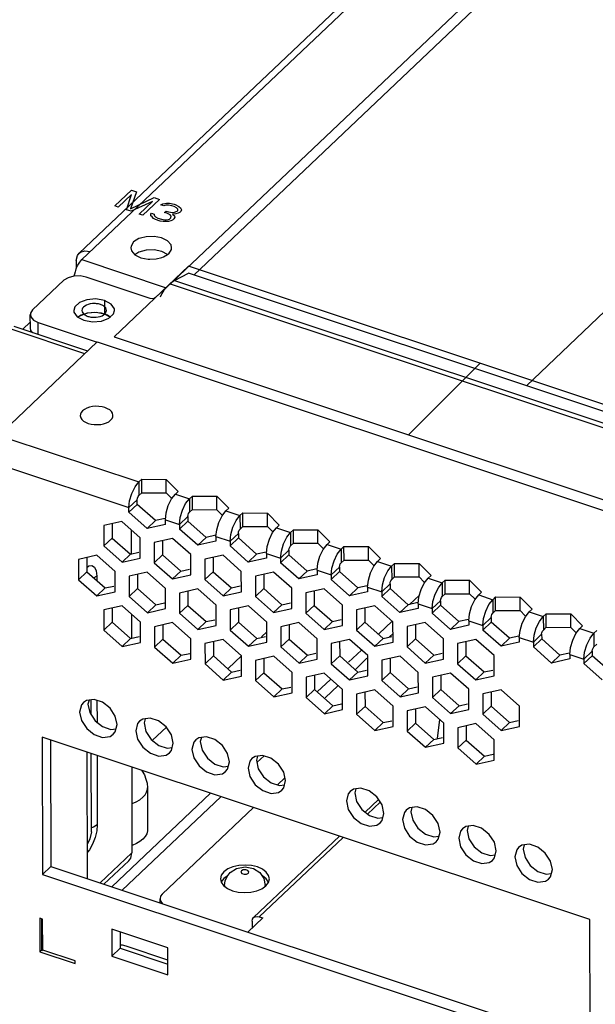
# Model space of a CAD drawing. Extents: x 0 to 1189, y 0 to 841.
# Tile 17 of 256: x 525 to 538, y 156 to 177. Entities that reach past the tile are written whole.
import ezdxf

# ---------------------------------------------------------------- set-up
doc = ezdxf.new("R2010")
doc.units = 0
doc.header["$LTSCALE"] = 65.395
doc.layers.get('0').update_dxf_attribs({"linetype": 'CONTINUOUS'})
for name, color, linetype in [('02___PRT_ALL_AXES', 7, 'CONTINUOUS'), ('03___PRT_ALL_CURVES', 7, 'CONTINUOUS'), ('03__ASM_ALL_CURVES', 7, 'CONTINUOUS'), ('20_ALL_FEATURES', 7, 'CONTINUOUS')]:
    doc.layers.add(name, color=color, linetype=linetype)

msp = doc.modelspace()

# ---------------------------------------------------------------- linework, layer by layer
at = {"color": 7, "linetype": 'Continuous'}
for p, q in [((526.621, 171.94), (561.196, 204.708)), ((528.426, 171.339), (563.001, 204.108)), ((526.502, 171.923), (526.525, 172.026)), ((526.502, 171.923), (526.503, 171.754)), ((526.525, 172.026), (526.563, 172.077)), ((526.621, 171.94), (528.426, 171.339)), ((525.518, 170.474), (525.517, 170.763)), ((526.686, 169.923), (525.062, 170.463)), ((526.749, 169.982), (525.173, 170.506)), ((525.351, 170.447), (525.518, 170.605)), ((525.689, 170.334), (525.689, 170.594)), ((527.844, 167.178), (527.845, 166.888)), ((527.906, 166.947), (527.905, 167.236)), ((528.431, 166.944), (528.43, 167.233)), ((527.814, 166.83), (527.827, 166.864)), ((527.827, 166.864), (527.845, 166.888)), ((527.845, 166.888), (527.906, 166.947)), ((527.906, 166.947), (528.431, 166.944)), ((528.431, 166.944), (528.541, 166.833)), ((528.989, 166.586), (528.989, 166.876)), ((529.514, 166.583), (529.513, 166.873)), ((527.63, 166.627), (527.809, 166.797)), ((527.809, 166.697), (527.63, 166.528)), ((527.809, 166.797), (527.814, 166.83)), ((527.809, 166.697), (527.809, 166.797)), ((528.201, 166.35), (527.809, 166.697)), ((528.927, 166.818), (528.928, 166.528)), ((528.713, 166.267), (528.892, 166.436)), ((528.892, 166.436), (528.897, 166.47)), ((528.892, 166.436), (528.892, 166.337)), ((528.897, 166.47), (528.91, 166.503)), ((528.91, 166.503), (528.928, 166.528)), ((528.928, 166.528), (528.989, 166.586)), ((528.989, 166.586), (529.514, 166.583)), ((529.514, 166.583), (529.624, 166.473)), ((530.01, 166.457), (530.011, 166.168)), ((530.072, 166.226), (530.072, 166.515)), ((530.597, 166.223), (530.597, 166.512)), ((527.269, 166.28), (527.269, 165.976)), ((528.201, 166.35), (528.022, 166.181)), ((528.406, 166.396), (528.201, 166.35)), ((528.892, 166.337), (528.714, 166.168)), ((529.284, 165.99), (528.892, 166.337)), ((530.011, 166.168), (530.072, 166.226)), ((530.072, 166.226), (530.597, 166.223)), ((530.597, 166.223), (530.707, 166.113)), ((527.679, 166.152), (527.68, 165.629)), ((529.489, 166.036), (529.284, 165.99)), ((529.797, 165.906), (529.975, 166.076)), ((529.975, 166.076), (529.98, 166.109)), ((529.975, 166.076), (529.976, 165.977)), ((529.98, 166.109), (529.993, 166.143)), ((529.993, 166.143), (530.011, 166.168)), ((531.094, 166.097), (531.094, 165.807)), ((531.155, 165.865), (531.155, 166.155)), ((531.68, 165.863), (531.68, 166.152)), ((527.091, 165.806), (527.269, 165.976)), ((527.269, 165.976), (527.661, 165.629)), ((528.352, 165.92), (528.352, 165.616)), ((529.284, 165.99), (529.105, 165.821)), ((529.976, 165.977), (529.797, 165.807)), ((530.367, 165.63), (529.976, 165.977)), ((531.076, 165.783), (531.094, 165.807)), ((531.094, 165.807), (531.155, 165.865)), ((531.155, 165.865), (531.68, 165.863)), ((531.68, 165.863), (531.791, 165.752)), ((527.482, 165.46), (527.661, 165.629)), ((527.661, 165.629), (527.845, 165.67)), ((528.174, 165.446), (528.352, 165.616)), ((528.352, 165.616), (528.744, 165.269)), ((530.367, 165.63), (530.188, 165.46)), ((530.572, 165.675), (530.367, 165.63)), ((530.88, 165.546), (531.059, 165.716)), ((531.059, 165.616), (530.88, 165.447)), ((531.059, 165.716), (531.063, 165.749)), ((531.059, 165.716), (531.059, 165.616)), ((531.45, 165.269), (531.059, 165.616)), ((531.063, 165.749), (531.076, 165.783)), ((532.177, 165.736), (532.177, 165.447)), ((532.239, 165.505), (532.238, 165.794)), ((532.764, 165.502), (532.763, 165.792)), ((526.729, 165.558), (526.73, 165.254)), ((529.435, 165.56), (529.436, 165.255)), ((532.142, 165.355), (532.146, 165.389)), ((532.146, 165.389), (532.159, 165.422)), ((532.159, 165.422), (532.177, 165.447)), ((532.177, 165.447), (532.239, 165.505)), ((532.239, 165.505), (532.764, 165.502)), ((532.764, 165.502), (532.874, 165.392)), ((533.322, 165.145), (533.321, 165.434)), ((533.847, 165.142), (533.846, 165.431)), ((526.551, 165.084), (526.73, 165.254)), ((526.73, 165.254), (527.121, 164.907)), ((526.928, 165.271), (526.94, 165.161)), ((527.812, 165.198), (527.813, 164.893)), ((528.565, 165.099), (528.744, 165.269)), ((528.744, 165.269), (528.929, 165.309)), ((529.257, 165.086), (529.436, 165.255)), ((529.436, 165.255), (529.827, 164.908)), ((530.518, 165.199), (530.519, 164.895)), ((531.45, 165.269), (531.271, 165.1)), ((531.655, 165.315), (531.45, 165.269)), ((531.963, 165.186), (532.142, 165.355)), ((532.142, 165.256), (531.963, 165.086)), ((532.142, 165.355), (532.142, 165.256)), ((532.533, 164.909), (532.142, 165.256)), ((533.26, 165.376), (533.261, 165.087)), ((526.94, 165.161), (526.88, 165.121)), ((526.94, 165.161), (526.94, 165.067)), ((533.046, 164.825), (533.225, 164.995)), ((533.225, 164.995), (533.23, 165.028)), ((533.225, 164.995), (533.225, 164.896)), ((533.23, 165.028), (533.243, 165.062)), ((533.243, 165.062), (533.261, 165.087)), ((533.261, 165.087), (533.322, 165.145)), ((533.322, 165.145), (533.847, 165.142)), ((533.847, 165.142), (533.957, 165.031)), ((534.343, 165.016), (534.344, 164.726)), ((534.405, 164.784), (534.404, 165.074)), ((534.93, 164.781), (534.929, 165.071)), ((526.942, 164.737), (527.121, 164.907)), ((527.121, 164.907), (527.306, 164.948)), ((527.634, 164.724), (527.813, 164.893)), ((527.813, 164.893), (528.204, 164.546)), ((528.895, 164.838), (528.896, 164.533)), ((529.648, 164.739), (529.827, 164.908)), ((529.827, 164.908), (530.012, 164.949)), ((530.34, 164.725), (530.519, 164.895)), ((530.519, 164.895), (530.91, 164.548)), ((531.601, 164.839), (531.602, 164.534)), ((532.533, 164.909), (532.354, 164.739)), ((532.738, 164.955), (532.533, 164.909)), ((533.225, 164.896), (533.046, 164.726)), ((533.616, 164.548), (533.225, 164.896)), ((534.344, 164.726), (534.405, 164.784)), ((534.405, 164.784), (534.93, 164.781)), ((534.93, 164.781), (535.04, 164.671)), ((528.025, 164.377), (528.204, 164.546)), ((528.204, 164.546), (528.389, 164.587)), ((530.731, 164.378), (530.91, 164.548)), ((530.91, 164.548), (531.095, 164.589)), ((533.616, 164.548), (533.438, 164.379)), ((533.821, 164.594), (533.616, 164.548)), ((534.129, 164.465), (534.308, 164.634)), ((534.308, 164.535), (534.129, 164.366)), ((534.308, 164.634), (534.313, 164.668)), ((534.308, 164.634), (534.308, 164.535)), ((534.7, 164.188), (534.308, 164.535)), ((534.313, 164.668), (534.326, 164.702)), ((534.326, 164.702), (534.344, 164.726)), ((535.426, 164.655), (535.427, 164.366)), ((535.488, 164.424), (535.488, 164.713)), ((536.013, 164.421), (536.012, 164.71)), ((527.273, 164.476), (527.273, 164.171)), ((527.683, 164.347), (527.684, 163.824)), ((528.717, 164.364), (528.896, 164.533)), ((528.896, 164.533), (529.287, 164.186)), ((529.979, 164.477), (529.979, 164.173)), ((531.423, 164.365), (531.602, 164.534)), ((531.602, 164.534), (531.993, 164.187)), ((532.685, 164.479), (532.685, 164.174)), ((535.396, 164.308), (535.409, 164.341)), ((535.409, 164.341), (535.427, 164.366)), ((535.427, 164.366), (535.488, 164.424)), ((535.488, 164.424), (536.013, 164.421)), ((536.013, 164.421), (536.123, 164.311)), ((536.571, 164.064), (536.571, 164.353)), ((537.096, 164.061), (537.096, 164.35)), ((527.094, 164.002), (527.273, 164.171)), ((527.273, 164.171), (527.664, 163.824)), ((528.356, 164.115), (528.356, 163.811)), ((529.108, 164.017), (529.287, 164.186)), ((529.287, 164.186), (529.472, 164.227)), ((529.8, 164.003), (529.979, 164.173)), ((529.979, 164.173), (530.37, 163.826)), ((531.062, 164.117), (531.062, 163.812)), ((531.814, 164.018), (531.993, 164.187)), ((531.993, 164.187), (532.178, 164.228)), ((532.506, 164.005), (532.685, 164.174)), ((532.685, 164.174), (533.076, 163.827)), ((533.768, 164.118), (533.768, 163.814)), ((534.7, 164.188), (534.521, 164.019)), ((534.904, 164.234), (534.7, 164.188)), ((535.212, 164.105), (535.391, 164.274)), ((535.391, 164.175), (535.213, 164.005)), ((535.391, 164.274), (535.396, 164.308)), ((535.391, 164.274), (535.391, 164.175)), ((535.783, 163.828), (535.391, 164.175)), ((536.509, 164.295), (536.51, 164.005)), ((536.296, 163.744), (536.474, 163.914)), ((536.474, 163.914), (536.479, 163.947)), ((536.474, 163.914), (536.475, 163.814)), ((536.479, 163.947), (536.492, 163.981)), ((536.492, 163.981), (536.51, 164.005)), ((536.51, 164.005), (536.571, 164.064)), ((536.571, 164.064), (537.096, 164.061)), ((537.096, 164.061), (537.206, 163.95)), ((537.593, 163.935), (537.593, 163.645)), ((527.486, 163.655), (527.664, 163.824)), ((527.664, 163.824), (527.849, 163.865)), ((528.178, 163.641), (528.356, 163.811)), ((528.356, 163.811), (528.748, 163.464)), ((529.439, 163.755), (529.44, 163.451)), ((530.192, 163.656), (530.37, 163.826)), ((530.37, 163.826), (530.555, 163.867)), ((530.884, 163.643), (531.062, 163.812)), ((531.062, 163.812), (531.454, 163.465)), ((532.145, 163.756), (532.146, 163.452)), ((532.898, 163.658), (533.076, 163.827)), ((533.076, 163.827), (533.261, 163.868)), ((533.59, 163.644), (533.768, 163.814)), ((533.768, 163.814), (534.16, 163.467)), ((534.851, 163.758), (534.851, 163.453)), ((535.783, 163.828), (535.604, 163.658)), ((535.988, 163.873), (535.783, 163.828)), ((536.475, 163.814), (536.296, 163.645)), ((536.866, 163.467), (536.475, 163.814)), ((537.593, 163.645), (537.654, 163.703)), ((528.748, 163.464), (528.933, 163.505)), ((531.454, 163.465), (531.638, 163.506)), ((534.16, 163.467), (534.344, 163.508)), ((537.071, 163.513), (536.866, 163.467)), ((537.379, 163.384), (537.558, 163.553)), ((537.558, 163.553), (537.562, 163.587)), ((537.558, 163.553), (537.558, 163.454)), ((537.562, 163.587), (537.575, 163.62)), ((537.575, 163.62), (537.593, 163.645)), ((528.569, 163.295), (528.748, 163.464)), ((529.261, 163.281), (529.44, 163.451)), ((529.44, 163.451), (529.831, 163.104)), ((530.522, 163.395), (530.523, 163.09)), ((531.275, 163.296), (531.454, 163.465)), ((531.967, 163.282), (532.146, 163.452)), ((532.146, 163.452), (532.537, 163.105)), ((533.228, 163.396), (533.229, 163.092)), ((533.981, 163.297), (534.16, 163.467)), ((534.673, 163.284), (534.851, 163.453)), ((534.851, 163.453), (535.243, 163.106)), ((536.866, 163.467), (536.687, 163.298)), ((537.558, 163.454), (537.379, 163.285)), ((537.949, 163.107), (537.558, 163.454)), ((529.652, 162.934), (529.831, 163.104)), ((529.831, 163.104), (530.016, 163.144)), ((530.344, 162.921), (530.523, 163.09)), ((530.523, 163.09), (530.914, 162.743)), ((532.358, 162.936), (532.537, 163.105)), ((532.537, 163.105), (532.722, 163.146)), ((533.05, 162.922), (533.229, 163.092)), ((533.229, 163.092), (533.62, 162.745)), ((535.064, 162.937), (535.243, 163.106)), ((535.243, 163.106), (535.428, 163.147)), ((531.605, 163.034), (531.606, 162.73)), ((534.311, 163.036), (534.312, 162.731)), ((530.735, 162.574), (530.914, 162.743)), ((530.914, 162.743), (531.099, 162.784)), ((531.427, 162.56), (531.606, 162.73)), ((531.606, 162.73), (531.997, 162.383)), ((532.688, 162.674), (532.689, 162.369)), ((533.441, 162.575), (533.62, 162.745)), ((533.62, 162.745), (533.805, 162.785)), ((534.133, 162.562), (534.312, 162.731)), ((534.312, 162.731), (534.703, 162.384)), ((535.394, 162.675), (535.395, 162.371)), ((526.775, 162.504), (526.752, 162.415)), ((526.822, 162.189), (526.821, 162.51)), ((526.946, 162.498), (526.947, 162.029)), ((526.752, 162.415), (526.792, 162.235)), ((526.792, 162.235), (526.904, 162.063)), ((531.818, 162.213), (531.997, 162.383)), ((531.997, 162.383), (532.182, 162.424)), ((532.51, 162.2), (532.689, 162.369)), ((532.689, 162.369), (533.08, 162.022)), ((533.772, 162.314), (533.772, 162.009)), ((534.524, 162.215), (534.703, 162.384)), ((534.703, 162.384), (534.888, 162.425)), ((535.216, 162.201), (535.395, 162.371)), ((535.395, 162.371), (535.786, 162.024)), ((526.904, 162.063), (527.065, 161.935)), ((527.978, 162.104), (527.955, 162.015)), ((527.955, 162.015), (527.996, 161.834)), ((532.901, 161.853), (533.08, 162.022)), ((533.08, 162.022), (533.265, 162.063)), ((533.593, 161.84), (533.772, 162.009)), ((533.772, 162.009), (534.163, 161.662)), ((534.241, 161.679), (534.293, 162.086)), ((535.607, 161.854), (535.786, 162.024)), ((535.786, 162.024), (535.971, 162.065)), ((527.996, 161.834), (528.107, 161.663)), ((534.855, 161.953), (534.855, 161.649)), ((525.952, 161.647), (525.958, 158.939)), ((528.107, 161.663), (528.269, 161.534)), ((529.182, 161.704), (529.159, 161.615)), ((529.159, 161.615), (529.199, 161.434)), ((533.985, 161.493), (534.163, 161.662)), ((534.163, 161.662), (534.348, 161.703)), ((534.677, 161.479), (534.855, 161.649)), ((534.855, 161.649), (535.247, 161.302)), ((526.741, 158.678), (526.736, 161.387)), ((529.199, 161.434), (529.311, 161.262)), ((526.827, 159.679), (526.823, 161.357)), ((526.949, 161.316), (526.952, 159.835)), ((529.311, 161.262), (529.472, 161.134)), ((530.385, 161.303), (530.362, 161.214)), ((530.362, 161.214), (530.403, 161.033)), ((535.068, 161.132), (535.247, 161.302)), ((535.247, 161.302), (535.432, 161.343)), ((527.69, 161.069), (527.694, 159.234)), ((530.403, 161.033), (530.514, 160.862)), ((530.514, 160.862), (530.676, 160.734)), ((530.974, 160.838), (530.815, 160.687)), ((528.026, 160.623), (528.028, 159.725)), ((532.491, 160.602), (532.469, 160.514)), ((532.469, 160.514), (532.509, 160.333)), ((532.509, 160.333), (532.621, 160.161)), ((532.975, 160.377), (532.69, 160.106)), ((533.014, 160.317), (532.745, 160.062)), ((530.301, 160.2), (528.346, 158.348)), ((532.621, 160.161), (532.782, 160.033)), ((533.695, 160.202), (533.672, 160.113)), ((533.672, 160.113), (533.712, 159.932)), ((533.712, 159.932), (533.824, 159.761)), ((533.824, 159.761), (533.985, 159.633)), ((534.898, 159.802), (534.876, 159.713)), ((534.876, 159.713), (534.916, 159.532)), ((532.143, 159.588), (530.303, 157.844)), ((532.218, 159.563), (530.423, 157.862)), ((534.916, 159.532), (535.028, 159.36)), ((527.702, 159.392), (527.693, 159.389)), ((535.028, 159.36), (535.189, 159.232)), ((536.102, 159.401), (536.079, 159.312)), ((536.079, 159.312), (536.119, 159.131)), ((527.694, 159.234), (527.013, 158.588)), ((527.628, 159.064), (527.096, 158.56)), ((536.119, 159.131), (536.231, 158.96)), ((525.779, 158.769), (525.958, 158.939)), ((525.958, 158.939), (537.513, 155.094)), ((529.799, 158.81), (529.938, 158.897)), ((530.297, 158.895), (530.433, 158.808)), ((536.231, 158.96), (536.392, 158.832)), ((529.59, 158.674), (529.606, 158.602)), ((529.738, 158.734), (529.664, 158.681)), ((529.677, 158.53), (529.691, 158.631)), ((529.691, 158.631), (529.732, 158.726)), ((529.732, 158.726), (529.799, 158.81)), ((530.433, 158.808), (530.521, 158.682)), ((530.521, 158.682), (530.552, 158.531)), ((530.62, 158.596), (530.64, 158.676)), ((529.678, 158.53), (529.684, 158.51)), ((530.551, 158.51), (530.552, 158.531)), ((530.566, 158.525), (530.62, 158.596)), ((528.297, 158.16), (528.297, 158.247)), ((525.757, 157.814), (525.759, 157.144)), ((530.179, 157.534), (530.498, 157.837)), ((530.423, 157.862), (530.498, 157.837)), ((530.273, 157.767), (530.273, 157.623)), ((527.44, 157.537), (527.441, 157.187)), ((527.262, 157.018), (527.441, 157.187)), ((527.441, 157.187), (528.465, 156.846)), ((528.465, 156.934), (527.574, 157.231)), ((525.723, 157.111), (525.759, 157.144)), ((525.759, 157.144), (525.779, 157.138))]:
    msp.add_line(p, q, dxfattribs=at)
at = {"color": 3, "linetype": 'Continuous'}
for p, q in [((529.018, 171.611), (563.002, 203.818)), ((526.235, 171.497), (525.566, 170.864)), ((526.326, 171.554), (526.235, 171.497)), ((528.083, 171.111), (526.714, 171.566)), ((528.609, 171.493), (528.909, 171.647)), ((615.683, 142.777), (528.909, 171.647)), ((528.516, 171.425), (528.203, 171.128)), ((528.516, 171.425), (615.29, 142.555)), ((528.609, 171.493), (615.382, 142.623)), ((537.981, 170.976), (536.148, 169.239)), ((525.518, 170.763), (525.528, 170.715)), ((525.528, 170.715), (525.587, 170.645)), ((525.587, 170.645), (525.689, 170.594)), ((525.689, 170.594), (526.953, 170.174)), ((524.933, 168.261), (526.953, 170.176)), ((526.953, 170.176), (613.727, 141.306)), ((524.994, 168.126), (527.844, 167.178)), ((524.961, 167.515), (527.63, 166.627)), ((527.693, 166.932), (527.762, 167.073)), ((527.762, 167.073), (527.844, 167.178)), ((527.844, 167.178), (527.905, 167.236)), ((527.905, 167.236), (528.43, 167.233)), ((528.43, 167.233), (528.687, 166.976)), ((527.646, 166.776), (527.693, 166.932)), ((528.544, 166.813), (528.626, 166.918)), ((528.626, 166.918), (528.687, 166.976)), ((528.626, 166.918), (528.927, 166.818)), ((528.927, 166.818), (528.989, 166.876)), ((528.989, 166.876), (529.513, 166.873)), ((529.513, 166.873), (529.77, 166.616)), ((527.63, 166.627), (527.646, 166.776)), ((528.428, 166.516), (528.474, 166.672)), ((528.474, 166.672), (528.544, 166.813)), ((528.776, 166.572), (528.845, 166.713)), ((528.845, 166.713), (528.927, 166.818)), ((527.63, 166.528), (527.63, 166.627)), ((528.022, 166.181), (527.63, 166.528)), ((528.412, 166.367), (528.428, 166.516)), ((528.729, 166.415), (528.776, 166.572)), ((529.557, 166.312), (529.627, 166.453)), ((529.627, 166.453), (529.709, 166.557)), ((529.709, 166.557), (529.77, 166.616)), ((529.709, 166.557), (530.01, 166.457)), ((529.928, 166.353), (530.01, 166.457)), ((530.01, 166.457), (530.072, 166.515)), ((530.072, 166.515), (530.597, 166.512)), ((530.597, 166.512), (530.853, 166.255)), ((527.48, 166.328), (527.09, 166.241)), ((527.09, 166.241), (527.091, 165.806)), ((527.872, 165.98), (527.48, 166.328)), ((528.412, 166.268), (528.022, 166.181)), ((528.412, 166.367), (528.713, 166.267)), ((528.412, 166.268), (528.412, 166.367)), ((528.713, 166.267), (528.729, 166.415)), ((528.713, 166.267), (528.714, 166.168)), ((529.511, 166.155), (529.557, 166.312)), ((529.859, 166.212), (529.928, 166.353)), ((530.792, 166.197), (530.853, 166.255)), ((529.105, 165.821), (528.714, 166.168)), ((529.495, 166.007), (529.511, 166.155)), ((529.797, 165.906), (529.813, 166.055)), ((529.813, 166.055), (529.859, 166.212)), ((530.641, 165.952), (530.71, 166.093)), ((530.71, 166.093), (530.792, 166.197)), ((530.792, 166.197), (531.094, 166.097)), ((531.011, 165.992), (531.094, 166.097)), ((531.094, 166.097), (531.155, 166.155)), ((531.155, 166.155), (531.68, 166.152)), ((531.68, 166.152), (531.937, 165.895)), ((527.091, 165.806), (527.482, 165.46)), ((527.873, 165.546), (527.872, 165.98)), ((528.563, 165.967), (528.173, 165.88)), ((528.173, 165.88), (528.174, 165.446)), ((528.955, 165.62), (528.563, 165.967)), ((529.495, 165.908), (529.105, 165.821)), ((529.495, 166.007), (529.797, 165.906)), ((529.495, 166.007), (529.495, 165.908)), ((529.797, 165.906), (529.797, 165.807)), ((530.188, 165.46), (529.797, 165.807)), ((530.594, 165.795), (530.641, 165.952)), ((530.896, 165.695), (530.942, 165.851)), ((530.942, 165.851), (531.011, 165.992)), ((531.793, 165.732), (531.875, 165.837)), ((531.875, 165.837), (531.937, 165.895)), ((531.875, 165.837), (532.177, 165.736)), ((526.941, 165.606), (526.55, 165.518)), ((527.332, 165.258), (526.941, 165.606)), ((528.956, 165.185), (528.955, 165.62)), ((529.647, 165.607), (529.256, 165.52)), ((530.038, 165.26), (529.647, 165.607)), ((530.578, 165.646), (530.594, 165.795)), ((530.578, 165.646), (530.88, 165.546)), ((530.578, 165.646), (530.578, 165.547)), ((530.88, 165.546), (530.896, 165.695)), ((531.678, 165.435), (531.724, 165.591)), ((531.724, 165.591), (531.793, 165.732)), ((532.025, 165.491), (532.095, 165.632)), ((532.095, 165.632), (532.177, 165.736)), ((532.177, 165.736), (532.238, 165.794)), ((532.238, 165.794), (532.763, 165.792)), ((532.763, 165.792), (533.02, 165.534)), ((526.55, 165.518), (526.551, 165.084)), ((527.482, 165.46), (527.873, 165.546)), ((528.174, 165.446), (528.565, 165.099)), ((529.256, 165.52), (529.257, 165.086)), ((530.578, 165.547), (530.188, 165.46)), ((530.88, 165.546), (530.88, 165.447)), ((531.271, 165.1), (530.88, 165.447)), ((531.661, 165.286), (531.678, 165.435)), ((531.979, 165.334), (532.025, 165.491)), ((532.876, 165.372), (532.958, 165.476)), ((532.958, 165.476), (533.02, 165.534)), ((532.958, 165.476), (533.26, 165.376)), ((533.26, 165.376), (533.321, 165.434)), ((533.321, 165.434), (533.846, 165.431)), ((533.846, 165.431), (534.103, 165.174)), ((527.333, 164.824), (527.332, 165.258)), ((528.024, 165.245), (527.633, 165.158)), ((528.415, 164.898), (528.024, 165.245)), ((528.565, 165.099), (528.956, 165.185)), ((530.039, 164.825), (530.038, 165.26)), ((530.73, 165.247), (530.339, 165.159)), ((531.121, 164.899), (530.73, 165.247)), ((531.662, 165.187), (531.271, 165.1)), ((531.661, 165.286), (531.963, 165.186)), ((531.661, 165.286), (531.662, 165.187)), ((531.963, 165.186), (531.979, 165.334)), ((531.963, 165.186), (531.963, 165.086)), ((532.761, 165.074), (532.807, 165.231)), ((532.807, 165.231), (532.876, 165.372)), ((533.108, 165.13), (533.178, 165.272)), ((533.178, 165.272), (533.26, 165.376)), ((534.042, 165.116), (534.103, 165.174)), ((526.551, 165.084), (526.942, 164.737)), ((527.633, 165.158), (527.634, 164.724)), ((529.257, 165.086), (529.648, 164.739)), ((530.339, 165.159), (530.34, 164.725)), ((532.354, 164.739), (531.963, 165.086)), ((532.745, 164.926), (532.761, 165.074)), ((533.046, 164.825), (533.062, 164.974)), ((533.062, 164.974), (533.108, 165.13)), ((533.89, 164.87), (533.959, 165.011)), ((533.959, 165.011), (534.042, 165.116)), ((534.042, 165.116), (534.343, 165.016)), ((534.261, 164.911), (534.343, 165.016)), ((534.343, 165.016), (534.404, 165.074)), ((534.404, 165.074), (534.929, 165.071)), ((534.929, 165.071), (535.186, 164.814)), ((526.942, 164.737), (527.333, 164.824)), ((528.416, 164.463), (528.415, 164.898)), ((529.107, 164.885), (528.716, 164.798)), ((528.716, 164.798), (528.717, 164.364)), ((529.499, 164.537), (529.107, 164.885)), ((529.648, 164.739), (530.039, 164.825)), ((531.122, 164.465), (531.121, 164.899)), ((531.813, 164.886), (531.422, 164.799)), ((531.422, 164.799), (531.423, 164.365)), ((532.205, 164.539), (531.813, 164.886)), ((532.745, 164.826), (532.354, 164.739)), ((532.745, 164.926), (533.046, 164.825)), ((532.745, 164.926), (532.745, 164.826)), ((533.046, 164.825), (533.046, 164.726)), ((533.844, 164.714), (533.89, 164.87)), ((534.145, 164.614), (534.192, 164.77)), ((534.192, 164.77), (534.261, 164.911)), ((535.043, 164.651), (535.125, 164.756)), ((535.125, 164.756), (535.186, 164.814)), ((535.125, 164.756), (535.426, 164.655)), ((527.634, 164.724), (528.025, 164.377)), ((529.5, 164.103), (529.499, 164.537)), ((530.34, 164.725), (530.731, 164.378)), ((532.205, 164.104), (532.205, 164.539)), ((533.438, 164.379), (533.046, 164.726)), ((533.828, 164.565), (533.844, 164.714)), ((533.828, 164.565), (534.129, 164.465)), ((533.828, 164.565), (533.828, 164.466)), ((534.129, 164.465), (534.145, 164.614)), ((534.973, 164.51), (535.043, 164.651)), ((535.275, 164.41), (535.344, 164.551)), ((535.344, 164.551), (535.426, 164.655)), ((535.426, 164.655), (535.488, 164.713)), ((535.488, 164.713), (536.012, 164.71)), ((536.012, 164.71), (536.269, 164.453)), ((527.484, 164.523), (527.093, 164.436)), ((527.093, 164.436), (527.094, 164.002)), ((527.876, 164.176), (527.484, 164.523)), ((528.025, 164.377), (528.416, 164.463)), ((528.717, 164.364), (529.108, 164.017)), ((530.19, 164.524), (529.799, 164.437)), ((529.799, 164.437), (529.8, 164.003)), ((530.582, 164.177), (530.19, 164.524)), ((530.731, 164.378), (531.122, 164.465)), ((531.423, 164.365), (531.814, 164.018)), ((532.896, 164.526), (532.505, 164.439)), ((532.505, 164.439), (532.506, 164.005)), ((533.288, 164.178), (532.896, 164.526)), ((533.828, 164.466), (533.438, 164.379)), ((534.129, 164.465), (534.129, 164.366)), ((534.521, 164.019), (534.129, 164.366)), ((534.911, 164.205), (534.927, 164.354)), ((534.927, 164.354), (534.973, 164.51)), ((535.228, 164.253), (535.275, 164.41)), ((536.126, 164.291), (536.208, 164.395)), ((536.208, 164.395), (536.269, 164.453)), ((536.208, 164.395), (536.509, 164.295)), ((536.509, 164.295), (536.571, 164.353)), ((536.571, 164.353), (537.096, 164.35)), ((537.096, 164.35), (537.352, 164.093)), ((527.877, 163.741), (527.876, 164.176)), ((528.567, 164.163), (528.177, 164.076)), ((528.959, 163.815), (528.567, 164.163)), ((530.583, 163.743), (530.582, 164.177)), ((531.273, 164.164), (530.883, 164.077)), ((531.665, 163.817), (531.273, 164.164)), ((533.289, 163.744), (533.288, 164.178)), ((533.979, 164.165), (533.589, 164.078)), ((534.371, 163.818), (533.979, 164.165)), ((534.911, 164.205), (535.212, 164.105)), ((534.911, 164.205), (534.911, 164.106)), ((535.212, 164.105), (535.228, 164.253)), ((536.01, 163.993), (536.056, 164.15)), ((536.056, 164.15), (536.126, 164.291)), ((536.358, 164.049), (536.427, 164.19)), ((536.427, 164.19), (536.509, 164.295)), ((527.094, 164.002), (527.486, 163.655)), ((528.177, 164.076), (528.178, 163.641)), ((529.108, 164.017), (529.5, 164.103)), ((529.8, 164.003), (530.192, 163.656)), ((530.582, 163.964), (530.472, 163.859)), ((530.883, 164.077), (530.884, 163.643)), ((531.814, 164.018), (532.205, 164.104)), ((532.506, 164.005), (532.898, 163.658)), ((533.589, 164.078), (533.59, 163.644)), ((534.911, 164.106), (534.521, 164.019)), ((535.212, 164.105), (535.213, 164.005)), ((535.604, 163.658), (535.213, 164.005)), ((535.994, 163.845), (536.01, 163.993)), ((536.312, 163.893), (536.358, 164.049)), ((537.14, 163.789), (537.209, 163.93)), ((537.209, 163.93), (537.291, 164.035)), ((537.291, 164.035), (537.352, 164.093)), ((537.291, 164.035), (537.593, 163.935)), ((537.51, 163.83), (537.593, 163.935)), ((537.593, 163.935), (537.654, 163.993)), ((527.486, 163.655), (527.877, 163.741)), ((528.96, 163.381), (528.959, 163.815)), ((529.65, 163.802), (529.26, 163.715)), ((529.26, 163.715), (529.261, 163.281)), ((530.042, 163.455), (529.65, 163.802)), ((530.192, 163.656), (530.583, 163.743)), ((531.666, 163.382), (531.665, 163.817)), ((532.356, 163.804), (531.966, 163.717)), ((531.966, 163.717), (531.967, 163.282)), ((532.748, 163.456), (532.356, 163.804)), ((532.898, 163.658), (533.289, 163.744)), ((534.372, 163.384), (534.371, 163.818)), ((535.062, 163.805), (534.672, 163.718)), ((534.672, 163.718), (534.673, 163.284)), ((535.454, 163.458), (535.062, 163.805)), ((535.994, 163.745), (535.604, 163.658)), ((535.994, 163.845), (536.296, 163.744)), ((535.994, 163.845), (535.994, 163.745)), ((536.296, 163.744), (536.312, 163.893)), ((536.296, 163.744), (536.296, 163.645)), ((537.093, 163.633), (537.14, 163.789)), ((537.441, 163.689), (537.51, 163.83)), ((528.178, 163.641), (528.569, 163.295)), ((530.884, 163.643), (531.275, 163.296)), ((533.59, 163.644), (533.981, 163.297)), ((536.687, 163.298), (536.296, 163.645)), ((537.077, 163.484), (537.093, 163.633)), ((537.077, 163.484), (537.379, 163.384)), ((537.077, 163.484), (537.077, 163.385)), ((537.379, 163.384), (537.395, 163.532)), ((537.395, 163.532), (537.441, 163.689)), ((528.569, 163.295), (528.96, 163.381)), ((529.261, 163.281), (529.652, 162.934)), ((530.044, 163.453), (529.757, 163.181)), ((530.043, 163.02), (530.042, 163.455)), ((530.734, 163.442), (530.343, 163.355)), ((530.343, 163.355), (530.344, 162.921)), ((531.125, 163.095), (530.734, 163.442)), ((531.275, 163.296), (531.666, 163.382)), ((531.967, 163.282), (532.358, 162.936)), ((532.749, 163.022), (532.748, 163.456)), ((533.44, 163.443), (533.049, 163.356)), ((533.049, 163.356), (533.05, 162.922)), ((533.831, 163.096), (533.44, 163.443)), ((533.981, 163.297), (534.372, 163.384)), ((534.673, 163.284), (535.064, 162.937)), ((535.455, 163.023), (535.454, 163.458)), ((537.077, 163.385), (536.687, 163.298)), ((537.379, 163.384), (537.379, 163.285)), ((537.77, 162.938), (537.379, 163.285)), ((531.126, 162.66), (531.125, 163.095)), ((531.817, 163.082), (531.426, 162.994)), ((532.208, 162.734), (531.817, 163.082)), ((533.832, 162.661), (533.831, 163.096)), ((534.523, 163.083), (534.132, 162.996)), ((534.914, 162.736), (534.523, 163.083)), ((529.652, 162.934), (530.043, 163.02)), ((530.344, 162.921), (530.735, 162.574)), ((531.426, 162.994), (531.427, 162.56)), ((532.358, 162.936), (532.749, 163.022)), ((533.05, 162.922), (533.441, 162.575)), ((534.132, 162.996), (534.133, 162.562)), ((535.064, 162.937), (535.455, 163.023)), ((530.735, 162.574), (531.126, 162.66)), ((532.209, 162.3), (532.208, 162.734)), ((532.9, 162.721), (532.509, 162.634)), ((533.292, 162.374), (532.9, 162.721)), ((533.441, 162.575), (533.832, 162.661)), ((534.915, 162.301), (534.914, 162.736)), ((535.606, 162.723), (535.215, 162.635)), ((535.998, 162.375), (535.606, 162.723)), ((526.654, 162.451), (526.613, 162.4)), ((526.724, 162.498), (526.654, 162.451)), ((526.885, 162.519), (526.724, 162.498)), ((527.063, 162.459), (526.885, 162.519)), ((527.225, 162.331), (527.063, 162.459)), ((531.427, 162.56), (531.818, 162.213)), ((532.509, 162.634), (532.51, 162.2)), ((534.133, 162.562), (534.524, 162.215)), ((535.215, 162.635), (535.216, 162.201)), ((526.613, 162.4), (526.573, 162.246)), ((526.573, 162.246), (526.613, 162.065)), ((531.818, 162.213), (532.209, 162.3)), ((533.293, 161.939), (533.292, 162.374)), ((533.983, 162.361), (533.592, 162.274)), ((533.592, 162.274), (533.593, 161.84)), ((534.375, 162.013), (533.983, 162.361)), ((534.524, 162.215), (534.915, 162.301)), ((535.999, 161.941), (535.998, 162.375)), ((527.857, 162.051), (527.816, 162)), ((527.927, 162.097), (527.857, 162.051)), ((528.088, 162.118), (527.927, 162.097)), ((528.267, 162.059), (528.088, 162.118)), ((528.428, 161.931), (528.267, 162.059)), ((532.51, 162.2), (532.901, 161.853)), ((534.376, 161.579), (534.375, 162.013)), ((535.216, 162.201), (535.607, 161.854)), ((527.296, 161.774), (527.337, 161.824)), ((527.337, 161.824), (527.376, 161.979)), ((527.816, 162), (527.777, 161.846)), ((527.777, 161.846), (527.817, 161.665)), ((528.432, 161.925), (528.133, 161.642)), ((532.901, 161.853), (533.293, 161.939)), ((533.593, 161.84), (533.985, 161.493)), ((535.066, 162), (534.676, 161.913)), ((534.676, 161.913), (534.677, 161.479)), ((535.458, 161.653), (535.066, 162)), ((535.607, 161.854), (535.999, 161.941)), ((537.507, 157.803), (525.773, 161.707)), ((525.773, 161.707), (525.779, 158.769)), ((529.02, 161.6), (528.98, 161.445)), ((529.061, 161.65), (529.02, 161.6)), ((529.131, 161.697), (529.061, 161.65)), ((529.292, 161.718), (529.131, 161.697)), ((529.47, 161.659), (529.292, 161.718)), ((529.632, 161.53), (529.47, 161.659)), ((535.459, 161.219), (535.458, 161.653)), ((528.5, 161.373), (528.541, 161.424)), ((528.541, 161.424), (528.58, 161.578)), ((528.98, 161.445), (529.02, 161.264)), ((533.985, 161.493), (534.376, 161.579)), ((534.677, 161.479), (535.068, 161.132)), ((529.744, 161.024), (529.784, 161.178)), ((530.223, 161.199), (530.184, 161.045)), ((530.264, 161.25), (530.223, 161.199)), ((530.334, 161.297), (530.264, 161.25)), ((530.495, 161.318), (530.334, 161.297)), ((530.674, 161.258), (530.495, 161.318)), ((530.835, 161.13), (530.674, 161.258)), ((535.068, 161.132), (535.459, 161.219)), ((529.703, 160.973), (529.744, 161.024)), ((530.184, 161.045), (530.224, 160.864)), ((530.948, 160.623), (530.987, 160.778)), ((530.907, 160.572), (530.948, 160.623)), ((532.37, 160.549), (532.329, 160.498)), ((532.44, 160.596), (532.37, 160.549)), ((532.601, 160.617), (532.44, 160.596)), ((532.78, 160.557), (532.601, 160.617)), ((532.941, 160.429), (532.78, 160.557)), ((532.329, 160.498), (532.29, 160.344)), ((532.29, 160.344), (532.33, 160.163)), ((533.574, 160.149), (533.533, 160.098)), ((533.644, 160.195), (533.574, 160.149)), ((533.805, 160.216), (533.644, 160.195)), ((533.984, 160.157), (533.805, 160.216)), ((534.145, 160.029), (533.984, 160.157)), ((533.013, 159.872), (533.054, 159.922)), ((533.054, 159.922), (533.093, 160.077)), ((533.533, 160.098), (533.493, 159.944)), ((533.493, 159.944), (533.534, 159.763)), ((534.736, 159.698), (534.697, 159.543)), ((534.777, 159.748), (534.736, 159.698)), ((534.847, 159.795), (534.777, 159.748)), ((535.008, 159.816), (534.847, 159.795)), ((535.187, 159.757), (535.008, 159.816)), ((535.348, 159.628), (535.187, 159.757)), ((534.216, 159.471), (534.257, 159.522)), ((534.257, 159.522), (534.297, 159.676)), ((534.697, 159.543), (534.737, 159.362)), ((535.461, 159.122), (535.5, 159.276)), ((535.94, 159.297), (535.9, 159.143)), ((535.981, 159.348), (535.94, 159.297)), ((536.051, 159.395), (535.981, 159.348)), ((536.212, 159.416), (536.051, 159.395)), ((536.391, 159.356), (536.212, 159.416)), ((536.552, 159.228), (536.391, 159.356)), ((535.42, 159.071), (535.461, 159.122)), ((535.9, 159.143), (535.941, 158.962)), ((536.664, 158.721), (536.704, 158.876)), ((525.779, 158.769), (537.514, 154.865)), ((536.623, 158.67), (536.664, 158.721)), ((525.781, 157.814), (525.721, 157.834)), ((525.721, 157.834), (525.723, 157.111)), ((525.783, 157.148), (525.781, 157.814)), ((537.514, 154.865), (537.507, 157.803)), ((528.465, 157.196), (527.261, 157.597)), ((527.261, 157.597), (527.262, 157.018)), ((528.466, 156.617), (528.465, 157.196)), ((525.723, 157.111), (526.475, 156.86)), ((526.475, 156.918), (525.783, 157.148)), ((527.262, 157.018), (528.466, 156.617)), ((526.475, 156.86), (526.475, 156.918))]:
    msp.add_line(p, q, dxfattribs=at)
at = {"color": 7, "linetype": 'Continuous'}
for points in [[(526.563, 172.077), (526.59, 172.098), (526.688, 172.129), (526.803, 172.112)], [(526.496, 171.739), (526.533, 171.819), (526.575, 171.887), (526.621, 171.94)], [(526.496, 171.739), (526.475, 171.68), (526.461, 171.626), (526.453, 171.588)], [(528.426, 171.339), (528.38, 171.286), (528.338, 171.218), (528.301, 171.139)], [(525.574, 170.373), (525.529, 170.425), (525.518, 170.474)], [(526.727, 165.347), (526.77, 165.377), (526.839, 165.385), (526.893, 165.349), (526.928, 165.271)], [(527.065, 161.935), (527.244, 161.875), (527.354, 161.89)], [(528.269, 161.534), (528.447, 161.475), (528.557, 161.489)], [(527.899, 161), (527.914, 160.981), (527.961, 160.901), (527.996, 160.813), (528.018, 160.722), (528.026, 160.623)], [(529.472, 161.134), (529.651, 161.075), (529.761, 161.089)], [(527.928, 160.421), (527.977, 160.476), (528.009, 160.535), (528.025, 160.597), (528.026, 160.623)], [(530.676, 160.734), (530.854, 160.674), (530.964, 160.689)], [(527.692, 160.286), (527.7, 160.289), (527.788, 160.326), (527.865, 160.37), (527.928, 160.421)], [(532.782, 160.033), (532.961, 159.973), (533.07, 159.988)], [(526.952, 159.835), (526.94, 159.702), (526.906, 159.559), (526.852, 159.42), (526.784, 159.299), (526.74, 159.247)], [(526.952, 159.835), (526.873, 159.783), (526.827, 159.769)], [(528.028, 159.725), (528.027, 159.7), (528.011, 159.639), (527.979, 159.579), (527.93, 159.524)], [(526.827, 159.679), (526.793, 159.534), (526.74, 159.425)], [(527.93, 159.524), (527.867, 159.473), (527.79, 159.429), (527.702, 159.392)], [(533.985, 159.633), (534.164, 159.573), (534.274, 159.587)], [(527.627, 159.064), (527.669, 159.12), (527.694, 159.234)], [(535.189, 159.232), (535.368, 159.173), (535.478, 159.187)], [(529.985, 158.961), (529.858, 158.932), (529.748, 158.886), (529.663, 158.825)], [(529.938, 158.897), (530.12, 158.93), (530.297, 158.895)], [(530.64, 158.676), (530.623, 158.749), (530.572, 158.82), (530.49, 158.882), (530.383, 158.929), (530.257, 158.96), (530.121, 158.97), (529.985, 158.961)], [(530.039, 158.845), (530.027, 158.815), (530.049, 158.787), (530.096, 158.772), (530.15, 158.775), (530.189, 158.795)], [(530.189, 158.795), (530.201, 158.825), (530.179, 158.853), (530.132, 158.868), (530.078, 158.865), (530.039, 158.845)], [(529.663, 158.825), (529.609, 158.754), (529.59, 158.674)], [(529.664, 158.681), (529.61, 158.61), (529.607, 158.6)], [(530.622, 158.606), (530.573, 158.676), (530.491, 158.737)], [(536.392, 158.832), (536.571, 158.772), (536.681, 158.787)], [(529.606, 158.602), (529.657, 158.53), (529.739, 158.469), (529.846, 158.421)], [(529.846, 158.421), (529.972, 158.391), (530.108, 158.38), (530.244, 158.389), (530.371, 158.418)], [(530.371, 158.418), (530.481, 158.464), (530.566, 158.525)], [(528.346, 158.348), (528.31, 158.3), (528.297, 158.247)], [(528.297, 158.247), (528.308, 158.199), (528.342, 158.151), (528.355, 158.141)], [(530.273, 157.767), (530.28, 157.809), (530.303, 157.844)], [(530.303, 157.844), (530.335, 157.863), (530.377, 157.87), (530.423, 157.862)], [(527.574, 157.231), (527.49, 157.251), (527.441, 157.255)]]:
    msp.add_lwpolyline(points, dxfattribs=at)
at = {"color": 3, "linetype": 'Continuous'}
for points in [[(526.714, 171.566), (526.586, 171.592), (526.449, 171.588), (526.326, 171.554)], [(528.609, 171.493), (528.578, 171.475), (528.547, 171.452), (528.516, 171.425)], [(528.203, 171.128), (528.171, 171.11), (528.127, 171.104), (528.083, 171.111)], [(525.566, 170.864), (525.521, 170.791), (525.518, 170.763)], [(527.376, 161.979), (527.336, 162.16), (527.225, 162.331)], [(526.613, 162.065), (526.725, 161.894), (526.886, 161.765), (527.065, 161.706)], [(528.58, 161.578), (528.54, 161.759), (528.428, 161.931)], [(527.065, 161.706), (527.226, 161.727), (527.296, 161.774)], [(527.817, 161.665), (527.929, 161.493), (528.09, 161.365), (528.269, 161.306)], [(528.269, 161.306), (528.429, 161.327), (528.5, 161.373)], [(529.784, 161.178), (529.743, 161.359), (529.632, 161.53)], [(529.02, 161.264), (529.132, 161.093), (529.293, 160.965), (529.472, 160.905)], [(529.472, 160.905), (529.633, 160.926), (529.703, 160.973)], [(530.987, 160.778), (530.947, 160.958), (530.835, 161.13)], [(530.224, 160.864), (530.336, 160.692), (530.497, 160.564), (530.676, 160.505)], [(530.676, 160.505), (530.836, 160.526), (530.907, 160.572)], [(533.093, 160.077), (533.053, 160.258), (532.941, 160.429)], [(532.33, 160.163), (532.442, 159.992), (532.603, 159.863), (532.782, 159.804)], [(534.297, 159.676), (534.257, 159.857), (534.145, 160.029)], [(532.782, 159.804), (532.943, 159.825), (533.013, 159.872)], [(533.534, 159.763), (533.645, 159.591), (533.806, 159.463), (533.985, 159.404)], [(535.5, 159.276), (535.46, 159.457), (535.348, 159.628)], [(533.985, 159.404), (534.146, 159.425), (534.216, 159.471)], [(534.737, 159.362), (534.849, 159.191), (535.01, 159.063), (535.189, 159.003)], [(535.189, 159.003), (535.35, 159.024), (535.42, 159.071)], [(536.704, 158.876), (536.664, 159.056), (536.552, 159.228)], [(535.941, 158.962), (536.052, 158.79), (536.214, 158.662), (536.392, 158.603)], [(536.392, 158.603), (536.553, 158.624), (536.623, 158.67)]]:
    msp.add_lwpolyline(points, dxfattribs=at)
at = {"layer": '02___PRT_ALL_AXES', "color": 40, "linetype": 'Continuous'}
for p, q in [((527.325, 173.092), (527.683, 173.431)), ((527.683, 173.431), (527.796, 173.394)), ((527.682, 173.334), (527.4, 173.067)), ((527.576, 173.009), (527.682, 173.334)), ((527.796, 173.394), (527.664, 173.028)), ((527.664, 173.028), (528.172, 173.269)), ((528.133, 173.184), (527.676, 172.976)), ((527.852, 172.917), (528.133, 173.184)), ((528.284, 173.231), (527.927, 172.892)), ((528.172, 173.269), (528.284, 173.231)), ((527.4, 173.067), (527.325, 173.092)), ((527.676, 172.976), (527.576, 173.009)), ((528.314, 173.114), (528.357, 173.139)), ((528.376, 173.093), (528.314, 173.114)), ((528.357, 173.139), (528.437, 173.151)), ((528.424, 173.107), (528.376, 173.093)), ((528.395, 172.951), (528.426, 172.98)), ((528.477, 173.109), (528.424, 173.107)), ((528.426, 172.98), (528.476, 172.963)), ((528.437, 173.151), (528.503, 173.149)), ((528.547, 173.095), (528.477, 173.109)), ((528.503, 173.149), (528.598, 173.127)), ((528.597, 173.078), (528.547, 173.095)), ((528.653, 173.05), (528.597, 173.078)), ((528.598, 173.127), (528.623, 173.118)), ((528.606, 172.958), (528.662, 172.979)), ((528.623, 173.118), (528.703, 173.082)), ((528.675, 173.023), (528.653, 173.05)), ((528.662, 172.979), (528.677, 172.993)), ((528.677, 172.993), (528.675, 173.023)), ((528.703, 173.082), (528.738, 173.051)), ((528.74, 172.972), (528.725, 172.958)), ((528.738, 173.051), (528.758, 173.005)), ((528.758, 173.005), (528.74, 172.972)), ((527.927, 172.892), (527.852, 172.917)), ((528.101, 172.912), (528.111, 172.938)), ((528.103, 172.882), (528.101, 172.912)), ((528.125, 172.855), (528.103, 172.882)), ((528.111, 172.938), (528.174, 172.917)), ((528.16, 172.824), (528.125, 172.855)), ((528.203, 172.8), (528.16, 172.824)), ((528.174, 172.917), (528.171, 172.899)), ((528.171, 172.899), (528.181, 172.876)), ((528.181, 172.876), (528.198, 172.86)), ((528.198, 172.86), (528.253, 172.832)), ((528.303, 172.767), (528.203, 172.8)), ((528.253, 172.832), (528.328, 172.807)), ((528.361, 172.758), (528.303, 172.767)), ((528.328, 172.807), (528.399, 172.794)), ((528.445, 172.934), (528.395, 172.951)), ((528.399, 172.794), (528.431, 172.792)), ((528.431, 172.792), (528.472, 172.799)), ((528.513, 172.902), (528.445, 172.934)), ((528.472, 172.799), (528.499, 172.809)), ((528.476, 172.963), (528.566, 172.952)), ((528.527, 172.77), (528.479, 172.757)), ((528.499, 172.809), (528.53, 172.838)), ((528.535, 172.875), (528.513, 172.902)), ((528.562, 172.788), (528.527, 172.77)), ((528.53, 172.838), (528.535, 172.875)), ((528.634, 172.92), (528.561, 172.915)), ((528.561, 172.915), (528.608, 172.88)), ((528.593, 172.817), (528.562, 172.788)), ((528.566, 172.952), (528.606, 172.958)), ((528.611, 172.85), (528.593, 172.817)), ((528.608, 172.88), (528.611, 172.85)), ((528.682, 172.933), (528.634, 172.92)), ((528.725, 172.958), (528.682, 172.933)), ((528.426, 172.755), (528.361, 172.758)), ((528.479, 172.757), (528.426, 172.755))]:
    msp.add_line(p, q, dxfattribs=at)
at = {"layer": '02___PRT_ALL_AXES', "color": 7, "linetype": 'Continuous'}
for p, q in [((527.846, 172.39), (527.731, 172.319)), ((527.877, 172.399), (527.846, 172.39)), ((528, 172.432), (527.877, 172.399)), ((528.17, 172.437), (528, 172.432)), ((528.331, 172.405), (528.17, 172.437)), ((528.458, 172.341), (528.331, 172.405)), ((528.532, 172.255), (528.458, 172.341)), ((527.675, 172.228), (527.67, 172.193)), ((527.67, 172.193), (527.684, 172.132)), ((527.731, 172.319), (527.675, 172.228)), ((527.684, 172.132), (527.757, 172.046)), ((528.484, 172.068), (528.541, 172.159)), ((528.545, 172.194), (528.532, 172.255)), ((528.541, 172.159), (528.545, 172.194)), ((527.757, 172.046), (527.884, 171.982)), ((527.884, 171.982), (528.045, 171.95)), ((528.045, 171.95), (528.215, 171.955)), ((528.215, 171.955), (528.338, 171.988)), ((528.338, 171.988), (528.369, 171.997)), ((528.369, 171.997), (528.455, 172.05)), ((528.455, 172.05), (528.484, 172.068)), ((527.109, 171.064), (527.11, 170.775)), ((526.61, 170.753), (526.552, 170.715)), ((526.742, 170.795), (526.61, 170.753)), ((526.925, 170.808), (526.732, 170.793)), ((526.892, 170.809), (526.742, 170.795)), ((527.041, 170.793), (526.892, 170.809)), ((527.11, 170.775), (526.925, 170.808)), ((527.172, 170.75), (527.041, 170.793)), ((527.243, 170.704), (527.11, 170.775)), ((527.231, 170.71), (527.172, 170.75))]:
    msp.add_line(p, q, dxfattribs=at)
at = {"layer": '02___PRT_ALL_AXES', "color": 2, "linetype": 'Continuous'}
for p, q in [((527.877, 172.399), (527.846, 172.39)), ((528.17, 172.437), (528, 172.432)), ((528.532, 172.255), (528.458, 172.341)), ((527.675, 172.228), (527.67, 172.192)), ((527.67, 172.192), (527.683, 172.132)), ((527.684, 172.132), (527.757, 172.046)), ((528, 172.142), (527.846, 172.101)), ((528.545, 172.194), (528.532, 172.254)), ((528.541, 172.159), (528.545, 172.194)), ((527.846, 172.101), (527.758, 172.045)), ((528.045, 171.95), (528.08, 171.951)), ((528.459, 172.052), (528.332, 172.116)), ((528.338, 171.988), (528.369, 171.997)), ((528.455, 172.05), (528.484, 172.068))]:
    msp.add_line(p, q, dxfattribs=at)
at = {"layer": '02___PRT_ALL_AXES', "color": 3, "linetype": 'Continuous'}
for p, q in [((527.25, 170.989), (527.109, 171.064)), ((526.521, 170.716), (526.662, 170.641)), ((527.041, 170.623), (527.203, 170.683)), ((527.203, 170.683), (527.302, 170.778)), ((527.302, 170.778), (527.323, 170.854)), ((526.662, 170.641), (526.848, 170.607)), ((526.848, 170.607), (527.041, 170.623))]:
    msp.add_line(p, q, dxfattribs=at)
at = {"layer": '02___PRT_ALL_AXES', "color": 2, "linetype": 'Continuous'}
msp.add_lwpolyline([(528.332, 172.116), (528.171, 172.148), (528, 172.142)], dxfattribs=at)
at = {"layer": '02___PRT_ALL_AXES', "color": 3, "linetype": 'Continuous'}
for points in [[(526.731, 171.082), (526.569, 171.022), (526.47, 170.927), (526.449, 170.851)], [(527.109, 171.064), (526.924, 171.098), (526.731, 171.082)], [(527.323, 170.854), (527.319, 170.887), (527.25, 170.989)], [(526.449, 170.851), (526.453, 170.818), (526.521, 170.716)]]:
    msp.add_lwpolyline(points, dxfattribs=at)
at = {"layer": '02___PRT_ALL_AXES', "color": 7, "linetype": 'Continuous'}
msp.add_lwpolyline([(526.732, 170.793), (526.57, 170.732), (526.541, 170.705)], dxfattribs=at)
at = {"layer": '03___PRT_ALL_CURVES', "color": 4, "linetype": 'Continuous'}
for points in [[(527.239, 168.501), (527.268, 168.536), (527.285, 168.573), (527.288, 168.611), (527.277, 168.65), (527.254, 168.686), (527.219, 168.719), (527.173, 168.747), (527.117, 168.771), (527.055, 168.787), (526.989, 168.796), (526.921, 168.798), (526.852, 168.792), (526.788, 168.779), (526.729, 168.759), (526.679, 168.733), (526.637, 168.701)], [(526.637, 168.701), (526.608, 168.666), (526.592, 168.629), (526.589, 168.591), (526.599, 168.552), (526.622, 168.516), (526.658, 168.483), (526.703, 168.455), (526.759, 168.432), (526.821, 168.415), (526.888, 168.406), (526.956, 168.405), (527.025, 168.41), (527.089, 168.424), (527.147, 168.444), (527.198, 168.469), (527.239, 168.501)]]:
    msp.add_lwpolyline(points, dxfattribs=at)
at = {"layer": '03__ASM_ALL_CURVES', "color": 4, "linetype": 'Continuous'}
for p, q in [((528.909, 171.797), (527.312, 170.283)), ((615.682, 142.927), (528.909, 171.797)), ((526.686, 169.923), (525.062, 170.463)), ((527.312, 170.283), (614.085, 141.413))]:
    msp.add_line(p, q, dxfattribs=at)
at = {"layer": '03__ASM_ALL_CURVES', "color": 2, "linetype": 'Continuous'}
msp.add_line((533.62, 168.184), (535.155, 169.719), dxfattribs=at)
at = {"layer": '03__ASM_ALL_CURVES', "color": 4, "linetype": 'Continuous'}
for points in [[(526.657, 170.925), (526.639, 170.902), (526.627, 170.877), (526.623, 170.851), (526.628, 170.825), (526.64, 170.801), (526.66, 170.777)], [(526.895, 171), (526.847, 170.999), (526.801, 170.992), (526.758, 170.981), (526.718, 170.966), (526.685, 170.947), (526.657, 170.925)], [(527.02, 170.98), (527.001, 170.985), (526.981, 170.99), (526.96, 170.994), (526.938, 170.997), (526.917, 170.999), (526.895, 171)], [(527.112, 170.928), (527.1, 170.938), (527.087, 170.948), (527.072, 170.957), (527.056, 170.965), (527.038, 170.973), (527.02, 170.98)], [(527.114, 170.78), (527.133, 170.804), (527.145, 170.829), (527.148, 170.854), (527.144, 170.88), (527.132, 170.905), (527.112, 170.928)], [(526.66, 170.777), (526.672, 170.767), (526.685, 170.757), (526.7, 170.748), (526.716, 170.74), (526.733, 170.732), (526.752, 170.725)], [(526.752, 170.725), (526.771, 170.72), (526.791, 170.715), (526.812, 170.711), (526.833, 170.708), (526.855, 170.706), (526.877, 170.705)], [(526.877, 170.705), (526.925, 170.707), (526.971, 170.713), (527.014, 170.724), (527.054, 170.739), (527.087, 170.758), (527.114, 170.78)]]:
    msp.add_lwpolyline(points, dxfattribs=at)
at = {"layer": '20_ALL_FEATURES', "color": 7, "linetype": 'Continuous'}
for p, q in [((526.562, 172.077), (560.956, 204.673)), ((533.288, 163.927), (533.216, 163.858)), ((532.731, 163.399), (532.482, 163.163)), ((532.116, 162.816), (531.837, 162.552)), ((530.525, 161.308), (530.374, 161.164)), ((529.602, 160.433), (527.488, 158.43))]:
    msp.add_line(p, q, dxfattribs=at)
at = {"layer": '20_ALL_FEATURES', "color": 3, "linetype": 'Continuous'}
for p, q in [((533.856, 164.755), (533.645, 164.555)), ((533.269, 164.198), (532.982, 163.927)), ((532.613, 163.576), (532.337, 163.315)), ((531.946, 162.945), (531.665, 162.678)), ((529.375, 160.508), (527.262, 158.505))]:
    msp.add_line(p, q, dxfattribs=at)

doc.saveas('drawing.dxf')
